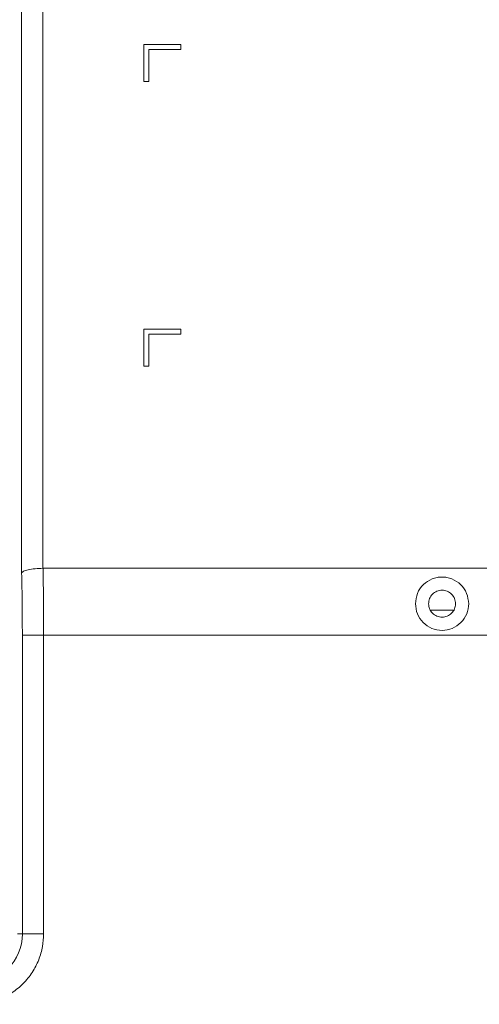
# Model space of a CAD drawing. Header units: millimetres. Extents: x 40090 to 187415, y -53271 to 40260.
# Tile 185 of 256: x 70593 to 70658, y 33585 to 33724. Entities that reach past the tile are written whole.
import ezdxf

# ---------------------------------------------------------------- set-up
doc = ezdxf.new("R2010")
doc.units = ezdxf.units.MM
doc.layers.add('AVM_projekce', color=240, linetype='Continuous')

# ---------------------------------------------------------------- blocks, each defined once
blk = doc.blocks.new('SB885ix-top')
at = {"linetype": 'Continuous', "lineweight": 15}
for p, q in [((75.21, -51.5), (75.21, -192.77)), ((78.21, -51.5), (78.21, -192.11)), ((92.4, -118.5), (97.6, -118.5)), ((92.4, -123.7), (92.4, -118.5)), ((97.6, -118.5), (97.6, -119.2)), ((93.1, -119.2), (93.1, -123.7)), ((97.6, -119.2), (93.1, -119.2)), ((93.1, -123.7), (92.4, -123.7)), ((92.4, -158.49), (97.6, -158.49)), ((92.4, -163.69), (92.4, -158.49)), ((97.6, -158.49), (97.6, -159.19)), ((97.6, -159.19), (93.1, -159.19)), ((93.1, -159.19), (93.1, -163.69)), ((93.1, -163.69), (92.4, -163.69)), ((78.22, -192.11), (78.21, -192.11)), ((78.22, -192.11), (230.39, -192.11)), ((132.71, -197.99), (135.99, -197.99)), ((78.31, -201.49), (75.31, -201.49)), ((75.31, -201.49), (75.31, -243.49)), ((78.31, -201.49), (78.31, -243.49)), ((234.49, -201.49), (78.31, -201.49)), ((75.31, -243.49), (74.65, -243.49)), ((75.31, -243.49), (78.31, -243.49))]:
    blk.add_line(p, q, dxfattribs=at)
blk.add_arc((68.4, -243.49), 6.92, 270, 0, dxfattribs=at)
for points, knots in [([(75.21, -192.77), (75.27, -192.69), (75.39, -192.52), (76.09, -192.3), (77.06, -192.15), (77.83, -192.12), (78.21, -192.11)], [0, 0, 0, 0, 0.249549, 0.499565, 0.756552, 1, 1, 1, 1]), ([(78.22, -192.11), (78.25, -193.63), (78.3, -196.66), (78.31, -199.89), (78.31, -201.49)], [0, 0, 0, 0, 0.503751, 1, 1, 1, 1]), ([(75.21, -192.77), (75.24, -194.17), (75.3, -196.96), (75.31, -199.98), (75.31, -201.49)], [0, 0, 0, 0, 0.500054, 1, 1, 1, 1]), ([(130.6, -197.09), (130.66, -196.59), (130.78, -195.59), (131.66, -194.35), (132.71, -193.66), (133.64, -193.39), (134.35, -193.32), (135.06, -193.39), (136, -193.66), (137.04, -194.35), (137.93, -195.59), (138.04, -196.59), (138.1, -197.09)], [0, 0, 0, 0, 0.128013, 0.25642, 0.380593, 0.441405, 0.500038, 0.558667, 0.619487, 0.743665, 0.872074, 1, 1, 1, 1]), ([(132.45, -197.09), (132.48, -196.84), (132.54, -196.35), (132.98, -195.71), (133.61, -195.29), (134.35, -195.14), (135.1, -195.29), (135.73, -195.71), (136.17, -196.35), (136.22, -196.84), (136.25, -197.09)], [0, 0, 0, 0, 0.1250005, 0.25, 0.3749995, 0.5, 0.6250005, 0.75, 0.8749995, 1, 1, 1, 1]), ([(138.1, -197.09), (138.05, -197.58), (137.94, -198.56), (137.07, -199.81), (135.83, -200.65), (134.35, -200.94), (132.87, -200.65), (131.63, -199.81), (130.77, -198.56), (130.66, -197.58), (130.6, -197.09)], [0, 0, 0, 0, 0.1258248, 0.2503184, 0.3750059, 0.4999949, 0.6249858, 0.7496764, 0.8741686, 1, 1, 1, 1]), ([(136.25, -197.09), (136.22, -197.34), (136.17, -197.84), (135.73, -198.47), (135.1, -198.89), (134.35, -199.04), (133.61, -198.89), (132.98, -198.47), (132.54, -197.84), (132.48, -197.34), (132.45, -197.09)], [0, 0, 0, 0, 0.1250005, 0.25, 0.3749995, 0.5, 0.6250005, 0.75, 0.8749995, 1, 1, 1, 1]), ([(78.31, -243.49), (78.28, -244.1), (78.21, -245.34), (77.66, -247.19), (76.75, -248.96), (75.46, -250.55), (73.87, -251.84), (72.1, -252.75), (70.25, -253.31), (69, -253.37), (68.4, -253.4)], [0, 0, 0, 0, 0.1165159, 0.2400118, 0.3686407, 0.5000004, 0.6313601, 0.7599889, 0.8834841, 1, 1, 1, 1])]:
    blk.add_open_spline(points, degree=3, knots=knots, dxfattribs=at)

msp = doc.modelspace()

# ---------------------------------------------------------------- block references
at = {"layer": 'AVM_projekce'}
msp.add_blockref('SB885ix-top', (70517.94, 33838.8), dxfattribs=at)

doc.saveas('drawing.dxf')
